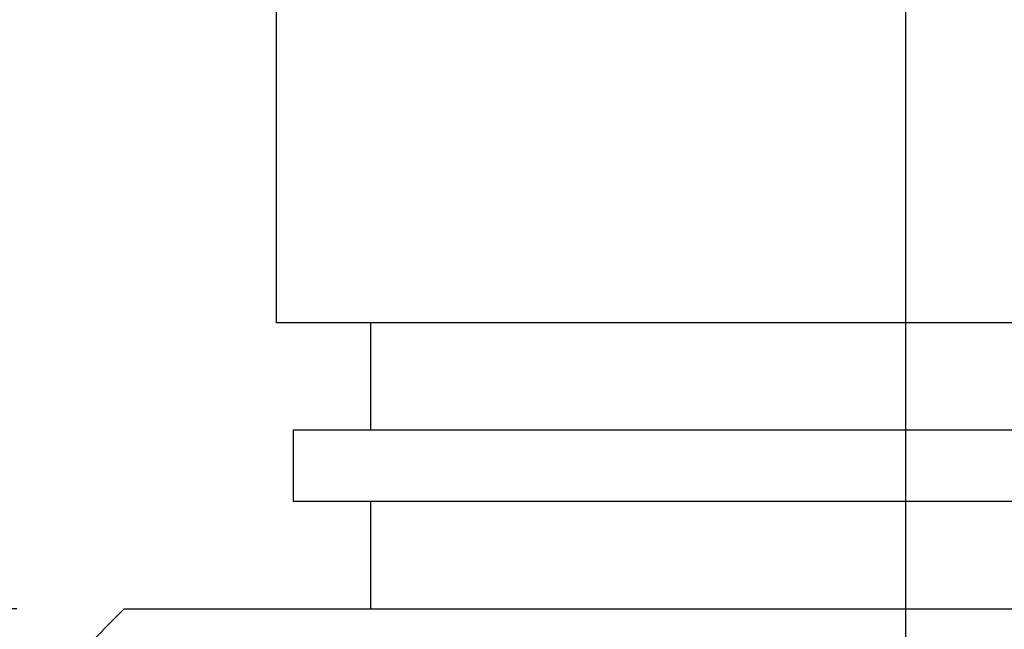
# Model space of a CAD drawing. Header units: millimetres. Extents: x 0 to 419, y 0 to 324.
# Tile 5 of 24: x 96 to 113, y 125 to 136. Entities that reach past the tile are written whole.
import ezdxf

# ---------------------------------------------------------------- set-up
doc = ezdxf.new("R2010")
doc.units = ezdxf.units.MM
doc.header["$LTSCALE"] = 1.5
doc.linetypes.add('CENTERX2', pattern=[20.32, 12.7, -2.54, 2.54, -2.54])
doc.layers.add('CENTER', color=40, linetype='CENTERX2')
doc.layers.add('DIMENSIONS', color=140, linetype='Continuous', lineweight=25)
doc.styles.add('SLDTEXTSTYLE2', font='TXT', dxfattribs={"width": 0.75})
doc.dimstyles.new('SLDDIMSTYLE1', dxfattribs={"dimtxt": 4.7625, "dimasz": 4.953, "dimexe": 0, "dimexo": 0.0625, "dimgap": 1.190625, "dimtad": 0, "dimtih": 1, "dimtoh": 1, "dimdec": 1, "dimrnd": 1e-09, "dimzin": 12, "dimdsep": 46, "dimtxsty": 'SLDTEXTSTYLE2', "dimsah": 1, "dimcen": 0.09, "dimadec": 0, "dimazin": 3, "dimtfac": 1, "dimtdec": 1, "dimtofl": 0, "dimtmove": 0, "dimatfit": 3, "dimfxl": 0, "dimfrac": 2, "dimtolj": 1, "dimtzin": 12, "dimarcsym": 0})

# ---------------------------------------------------------------- blocks, each defined once
blk = doc.blocks.new('_D_1')
at = {"layer": 'DIMENSIONS'}
for p, q in [((101.473, 172.541), (80.456, 172.541)), ((85.218, 172.541), (85.218, 157.391)), ((79.06, 148.79), (77.609, 148.79)), ((77.609, 148.79), (77.609, 141.229)), ((91.376, 148.79), (92.827, 148.79)), ((92.827, 148.79), (92.827, 141.229)), ((77.609, 141.229), (79.06, 141.229)), ((92.827, 141.229), (91.376, 141.229)), ((85.218, 125.111), (85.218, 140.262)), ((95.499, 125.111), (80.456, 125.111))]:
    blk.add_line(p, q, dxfattribs=at)
for points in [[(85.218, 172.541), (84.456, 167.588), (85.98, 167.588)], [(85.218, 125.111), (85.98, 130.064), (84.456, 130.064)]]:
    blk.add_solid(points, dxfattribs=at)
at = {"layer": 'DIMENSIONS', "char_height": 4.7625, "attachment_point": 1, "style": 'SLDTEXTSTYLE2'}
for s, insert in [('47.4', (79.06, 155.897)), ('1.87', (79.06, 147.369))]:
    blk.add_mtext(s, dxfattribs=dict(at, insert=insert))
blk = doc.blocks.new('SW_CENTERMARKSYMBOL_0')
at = {"layer": 'CENTER', "color": 0}
for p, q in [((0, 0), (0, -2.54)), ((0, -5.08), (0, -11.44))]:
    blk.add_line(p, q, dxfattribs=at)

msp = doc.modelspace()

# ---------------------------------------------------------------- linework, layer by layer
for p, q in [((100.102, 136.541), (100.102, 130.191)), ((111.278, 136.541), (111.278, 130.191)), ((111.278, 130.191), (100.102, 130.191)), ((101.778, 130.191), (101.778, 128.286)), ((122.454, 130.191), (111.278, 130.191)), ((111.278, 130.191), (111.278, 128.286)), ((100.407, 128.286), (100.407, 127.016)), ((111.278, 128.286), (100.407, 128.286)), ((111.278, 128.286), (111.278, 127.016)), ((122.149, 128.286), (111.278, 128.286)), ((111.278, 127.016), (100.407, 127.016)), ((101.778, 127.016), (101.778, 125.111)), ((122.149, 127.016), (111.278, 127.016)), ((111.278, 127.016), (111.278, 125.111)), ((97.404, 125.111), (96.425, 124.131)), ((97.404, 125.111), (111.278, 125.111)), ((111.278, 125.111), (111.278, 124.26)), ((111.278, 125.111), (125.151, 125.111))]:
    msp.add_line(p, q)

# ---------------------------------------------------------------- block references
at = {"layer": 'CENTER'}
msp.add_blockref('SW_CENTERMARKSYMBOL_0', (111.278, 136.541), dxfattribs=at)

# ---------------------------------------------------------------- dimensions: what is measured, and where the dimension line sits
at = {"layer": 'DIMENSIONS'}
dim = msp.add_linear_dim(base=(85.218, 125.111), p1=(103.378, 172.541), p2=(97.404, 125.111), angle=90, dimstyle='SLDDIMSTYLE1', dxfattribs=at)
dim.commit()
dim.dimension.update_dxf_attribs({"geometry": '_D_1', "text_midpoint": (85.218, 148.826), "dimtype": 160})

doc.saveas('drawing.dxf')
